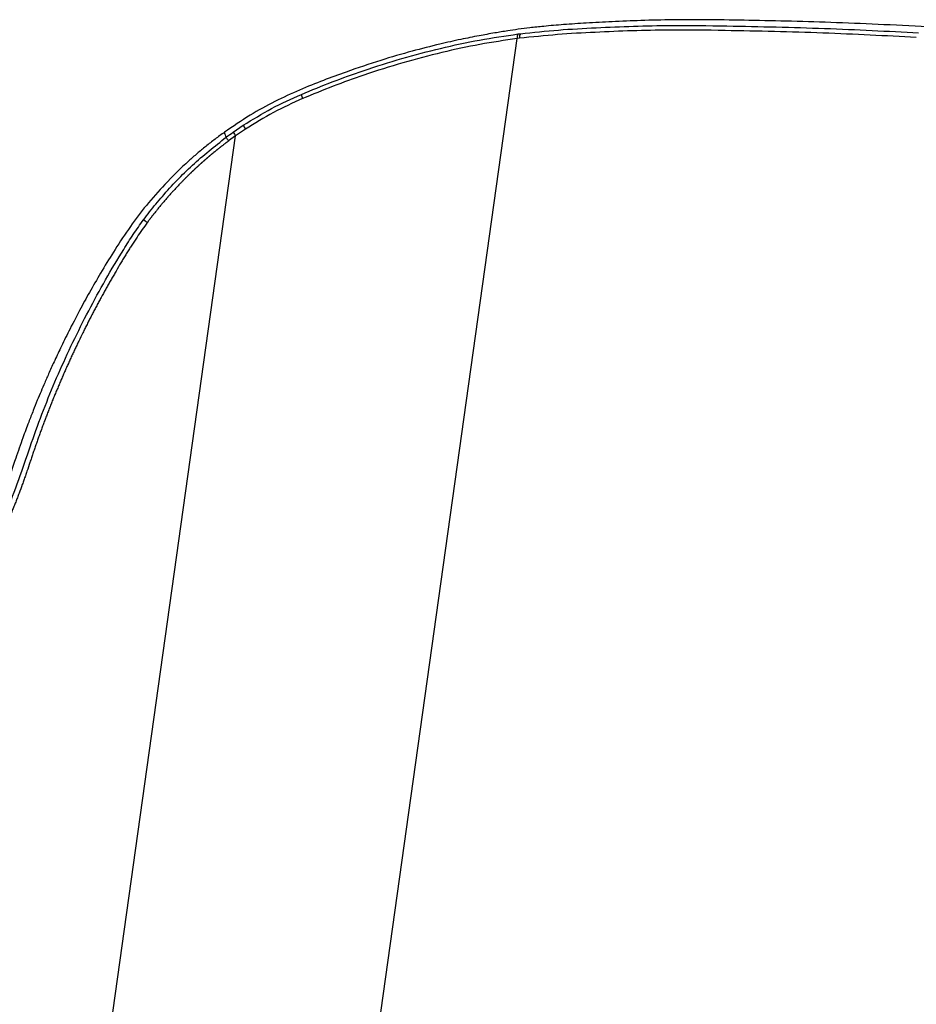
# Paper-space layout 'perp' of a CAD drawing. Header units: millimetres. Extents: x -331 to 264, y -54 to 715.
# Tile 4 of 5: x -68 to 104, y 526 to 715. Entities that reach past the tile are written whole.
import ezdxf

# ---------------------------------------------------------------- set-up
doc = ezdxf.new("R2010")
doc.units = ezdxf.units.MM

psp = doc.layouts.new('perp')

# ---------------------------------------------------------------- linework, layer by layer
at = {"color": 7, "linetype": 'Continuous', "lineweight": 25}
for p, q in [((27.39, 711.93), (27.84, 711.99)), ((-15.19, 408.45), (27.2, 711.05)), ((27.65, 711.11), (27.2, 711.05)), ((-27.07, 693.17), (-25.16, 694.47)), ((-24.76, 693.73), (-26.63, 692.44)), ((-64.71, 420.32), (-26.63, 692.44)), ((-26.63, 692.44), (-27.98, 691.47))]:
    psp.add_line(p, q, dxfattribs=at)
for centre, radius, start, end in [((28.73, 711.18), 1.54, 150.6487, 184.638), ((29.18, 711.23), 1.54, 150.3975, 184.4177), ((-10.94, 700.77), 3.14, 187.094, 202.6451), ((-21.4, 696.05), 6.36, 206.932, 214.5787), ((-20.11, 696.72), 5.52, 203.9752, 212.7744)]:
    psp.add_arc(centre, radius, start, end, dxfattribs=at)
for points, knots in [([(106.85, 713.2), (103.69, 713.38), (97.6, 713.72), (88.5, 714.09), (79.89, 714.36), (71.77, 714.52), (64.19, 714.67), (57.29, 714.66), (51.08, 714.52), (45.56, 714.3), (40.63, 714.03), (36.27, 713.74), (32.67, 713.44), (29.78, 713.13), (27.48, 712.84), (25.25, 712.51), (22.76, 712.1), (19.77, 711.57), (16.28, 710.87), (12.01, 709.91), (6.91, 708.61), (0.92, 706.86), (-4.74, 704.96), (-9.92, 703.04), (-14.48, 701.22), (-19.19, 699.05), (-24.02, 696.39), (-27.14, 694.26), (-28.76, 693.15)], [0, 0, 0, 0, 0.077517, 0.149993, 0.217443, 0.279891, 0.337441, 0.389911, 0.434821, 0.47523, 0.511146, 0.54236, 0.569682, 0.588663, 0.604344, 0.618603, 0.63605, 0.657093, 0.681507, 0.709217, 0.745945, 0.787328, 0.833201, 0.863037, 0.894722, 0.928098, 0.962733, 1, 1, 1, 1]), ([(-14.06, 700.39), (-12.1, 701.2), (-8.17, 702.81), (-1.75, 705.12), (5.18, 707.3), (12.62, 709.25), (20.06, 710.86), (24.95, 711.57), (27.39, 711.93)], [0, 0, 0, 0, 0.141767, 0.28398, 0.46109, 0.638199, 0.819118, 1, 1, 1, 1]), ([(103.54, 711.25), (100.61, 711.41), (94.75, 711.74), (85.68, 712.12), (76.43, 712.4), (66.63, 712.6), (55.25, 712.77), (44.51, 712.39), (34.94, 711.87), (30.08, 711.36), (27.65, 711.11)], [0, 0, 0, 0, 0.124787, 0.249573, 0.374855, 0.500139, 0.640123, 0.819692, 0.909859, 1, 1, 1, 1]), ([(27.84, 711.99), (30.27, 712.24), (35.13, 712.75), (44.75, 713.27), (55.54, 713.65), (66.97, 713.48), (76.77, 713.29), (86.03, 713.01), (95.13, 712.63), (101.02, 712.3), (103.98, 712.14)], [0, 0, 0, 0, 0.089857, 0.179738, 0.360333, 0.50032, 0.624994, 0.749666, 0.874833, 1, 1, 1, 1]), ([(27.2, 711.05), (24.83, 710.71), (20.1, 710.01), (12.79, 708.43), (5.37, 706.49), (-1.59, 704.3), (-8.01, 701.98), (-11.89, 700.37), (-13.84, 699.57)], [0, 0, 0, 0, 0.177011, 0.354051, 0.535008, 0.715967, 0.857775, 1, 1, 1, 1]), ([(-25.16, 694.47), (-23.37, 695.58), (-19.78, 697.81), (-15.97, 699.52), (-14.06, 700.39)], [0, 0, 0, 0, 0.49755, 1, 1, 1, 1]), ([(-13.84, 699.57), (-15.7, 698.72), (-19.45, 697.03), (-22.98, 694.83), (-24.76, 693.73)], [0, 0, 0, 0, 0.497758, 1, 1, 1, 1]), ([(-28.75, 693.15), (-29.36, 692.71), (-30.57, 691.83), (-32.32, 690.47), (-33.99, 689.08), (-36.66, 686.72), (-39.97, 683.47), (-43.68, 679.26), (-46.85, 675.09), (-49.62, 670.89), (-52.11, 666.81), (-54.28, 663.07), (-56.33, 659.36), (-58.2, 655.78), (-59.85, 652.44), (-61.17, 649.65), (-62.23, 647.32), (-63.1, 645.34), (-63.85, 643.57), (-64.59, 641.81), (-65.37, 639.85), (-66.3, 637.46), (-67.43, 634.42), (-68.78, 630.51), (-70.42, 625.76), (-72.66, 620.27), (-75.5, 614.05), (-78.43, 608.51), (-81.19, 603.79), (-83.53, 600.06), (-85.97, 596.61), (-88.61, 593.65), (-91.32, 591.13), (-94.33, 588.76), (-96.56, 587.44), (-97.69, 586.76)], [0, 0, 0, 0, 0.017522, 0.034822, 0.051548, 0.067942, 0.117664, 0.158924, 0.1981, 0.238832, 0.275391, 0.308961, 0.339156, 0.37386, 0.402604, 0.425689, 0.445369, 0.462014, 0.475827, 0.490165, 0.506291, 0.524749, 0.549636, 0.581705, 0.62085, 0.66643, 0.719426, 0.779639, 0.812139, 0.846609, 0.882243, 0.910475, 0.93901, 0.968849, 1, 1, 1, 1]), ([(-28.7, 693.14), (-28.75, 693.11), (-28.85, 693.06), (-28.58, 692.49), (-28.44, 692.18)], [0, 0, 0, 0, 0.47333, 1, 1, 1, 1]), ([(-28.44, 692.18), (-28.44, 692.18), (-27.99, 692.52), (-27.53, 692.85), (-27.07, 693.17)], [0, 0, 0, 0, 0.000029, 1, 1, 1, 1]), ([(-44.23, 676.4), (-43.85, 676.91), (-42.7, 678.44), (-39.71, 682.03), (-34.99, 687.01), (-30.64, 690.45), (-28.44, 692.18)], [0, 0, 0, 0, 0.0854853, 0.2565025, 0.6257048, 1, 1, 1, 1]), ([(-27.98, 691.47), (-27.99, 691.46), (-28.02, 691.44), (-28.06, 691.41), (-28.11, 691.38), (-28.16, 691.34), (-28.22, 691.29), (-28.29, 691.24), (-28.35, 691.19), (-28.42, 691.14), (-28.48, 691.1), (-28.56, 691.04), (-28.66, 690.96), (-28.79, 690.86), (-28.92, 690.76), (-29.05, 690.66), (-29.17, 690.57), (-29.3, 690.47), (-29.43, 690.37), (-29.53, 690.29), (-29.63, 690.21), (-29.71, 690.15), (-29.81, 690.07), (-29.91, 689.99), (-30.01, 689.91), (-30.09, 689.85), (-30.16, 689.79), (-30.24, 689.73), (-30.32, 689.66), (-30.39, 689.6), (-30.49, 689.52), (-30.59, 689.44), (-30.69, 689.36), (-30.77, 689.3), (-30.84, 689.24), (-30.91, 689.18), (-30.96, 689.14), (-31.01, 689.1), (-31.06, 689.06), (-31.1, 689.02), (-31.14, 688.99), (-31.19, 688.95), (-31.25, 688.9), (-31.32, 688.84), (-31.38, 688.79), (-31.44, 688.74), (-31.51, 688.68), (-31.58, 688.63), (-31.64, 688.57), (-31.7, 688.52), (-31.77, 688.46), (-31.84, 688.41), (-31.9, 688.35), (-31.96, 688.3), (-32.02, 688.25), (-32.08, 688.19), (-32.14, 688.14), (-32.22, 688.08), (-32.28, 688.03), (-32.34, 687.97), (-32.4, 687.92), (-32.47, 687.86), (-32.53, 687.8), (-32.59, 687.75), (-32.65, 687.7), (-32.72, 687.64), (-32.78, 687.59), (-32.84, 687.53), (-32.91, 687.47), (-32.98, 687.41), (-33.04, 687.35), (-33.1, 687.3), (-33.16, 687.24), (-33.24, 687.18), (-33.31, 687.11), (-33.38, 687.05), (-33.45, 686.99), (-33.53, 686.92), (-33.6, 686.86), (-33.67, 686.79), (-33.77, 686.7), (-33.86, 686.62), (-33.96, 686.53), (-34.03, 686.46), (-34.08, 686.41), (-34.12, 686.37), (-34.17, 686.34), (-34.22, 686.28), (-34.3, 686.21), (-34.37, 686.15), (-34.44, 686.08), (-34.5, 686.02), (-34.56, 685.97), (-34.61, 685.91), (-34.68, 685.85), (-34.76, 685.78), (-34.83, 685.71), (-34.9, 685.65), (-34.97, 685.58), (-35.04, 685.51), (-35.11, 685.44), (-35.18, 685.38), (-35.25, 685.31), (-35.32, 685.24), (-35.38, 685.19), (-35.43, 685.13), (-35.48, 685.08), (-35.54, 685.03), (-35.59, 684.98), (-35.64, 684.93), (-35.69, 684.88), (-35.74, 684.84), (-35.78, 684.79), (-35.83, 684.75), (-35.89, 684.69), (-35.93, 684.64), (-35.99, 684.59), (-36.04, 684.54), (-36.09, 684.48), (-36.14, 684.44), (-36.2, 684.38), (-36.24, 684.33), (-36.29, 684.29), (-36.34, 684.24), (-36.38, 684.2), (-36.44, 684.14), (-36.48, 684.09), (-36.54, 684.03), (-36.59, 683.99), (-36.64, 683.93), (-36.69, 683.88), (-36.74, 683.83), (-36.79, 683.78), (-36.85, 683.72), (-36.89, 683.68), (-36.97, 683.59), (-37.07, 683.49), (-37.21, 683.35), (-37.34, 683.21), (-37.52, 683.02), (-37.7, 682.83), (-37.88, 682.64), (-38.01, 682.5), (-38.19, 682.31), (-38.36, 682.12), (-38.54, 681.93), (-38.67, 681.78), (-38.8, 681.64), (-38.97, 681.45), (-39.15, 681.25), (-39.32, 681.06), (-39.45, 680.91), (-39.54, 680.8), (-39.61, 680.73), (-39.64, 680.69), (-39.67, 680.66), (-39.7, 680.63), (-39.8, 680.51), (-39.93, 680.36), (-40.1, 680.16), (-40.27, 679.96), (-40.44, 679.77), (-40.61, 679.57), (-40.73, 679.42), (-40.9, 679.22), (-41.07, 679.02), (-41.23, 678.82), (-41.4, 678.62), (-41.56, 678.42), (-41.72, 678.21), (-41.89, 678.01), (-42.05, 677.81), (-42.21, 677.6), (-42.31, 677.48), (-42.39, 677.37), (-42.45, 677.3), (-42.51, 677.22), (-42.57, 677.14), (-42.65, 677.04), (-42.73, 676.94), (-42.8, 676.83), (-42.86, 676.76), (-42.92, 676.68), (-42.98, 676.6), (-43.04, 676.52), (-43.12, 676.42), (-43.2, 676.31), (-43.27, 676.21), (-43.33, 676.13), (-43.38, 676.07), (-43.42, 676.01), (-43.46, 675.96), (-43.49, 675.92), (-43.52, 675.88), (-43.52, 675.88)], [0, 0, 0, 0, 0.00184, 0.004038, 0.006236, 0.010632, 0.01283, 0.017225, 0.021621, 0.023819, 0.028215, 0.032612, 0.037008, 0.0458, 0.054593, 0.058989, 0.067783, 0.076576, 0.080973, 0.089766, 0.094163, 0.09856, 0.102957, 0.111751, 0.116148, 0.120545, 0.124943, 0.12934, 0.133737, 0.138135, 0.142532, 0.151327, 0.155725, 0.160123, 0.16452, 0.168918, 0.171117, 0.173316, 0.177714, 0.179913, 0.182112, 0.184311, 0.188709, 0.193107, 0.195306, 0.199705, 0.204103, 0.208501, 0.210701, 0.215099, 0.219498, 0.223896, 0.226096, 0.230494, 0.234893, 0.237093, 0.241491, 0.24589, 0.250289, 0.252489, 0.256888, 0.261287, 0.265686, 0.267886, 0.272285, 0.276684, 0.278884, 0.283283, 0.287682, 0.292082, 0.296481, 0.298681, 0.303081, 0.30748, 0.31188, 0.316279, 0.320679, 0.325079, 0.329479, 0.333879, 0.338278, 0.347079, 0.351479, 0.355879, 0.360279, 0.36138, 0.36358, 0.36798, 0.372381, 0.376781, 0.381182, 0.385583, 0.387783, 0.392184, 0.396585, 0.400985, 0.405386, 0.409787, 0.414188, 0.418589, 0.42299, 0.427391, 0.431792, 0.436193, 0.440594, 0.442795, 0.447196, 0.449397, 0.453798, 0.455999, 0.4604, 0.462601, 0.464802, 0.469204, 0.471404, 0.475806, 0.478007, 0.482409, 0.48461, 0.489012, 0.491212, 0.495614, 0.497815, 0.500016, 0.504419, 0.50662, 0.511022, 0.513223, 0.517625, 0.519826, 0.524229, 0.52643, 0.530832, 0.533033, 0.537436, 0.539637, 0.548442, 0.557248, 0.566054, 0.574859, 0.592472, 0.601278, 0.610085, 0.618892, 0.636506, 0.645314, 0.654121, 0.662929, 0.671737, 0.689354, 0.698163, 0.706971, 0.71578, 0.717983, 0.720185, 0.722387, 0.72459, 0.725691, 0.74331, 0.752119, 0.760929, 0.77855, 0.78736, 0.796171, 0.804982, 0.822604, 0.831415, 0.840227, 0.857851, 0.866663, 0.875476, 0.893101, 0.901915, 0.910728, 0.915135, 0.919541, 0.923948, 0.928355, 0.932762, 0.941576, 0.945983, 0.95039, 0.954798, 0.959205, 0.963612, 0.968019, 0.976834, 0.981242, 0.985649, 0.990057, 0.992261, 0.994465, 0.998872, 1, 1, 1, 1]), ([(-80.52, 600.84), (-80.52, 600.84), (-79.92, 601.8), (-78.2, 604.7), (-75.48, 609.63), (-72.52, 615.72), (-69.83, 621.93), (-67.52, 628.25), (-65.4, 634.58), (-62.34, 642.88), (-57.87, 653.09), (-52.67, 663.01), (-48.66, 669.81), (-46.52, 673.14), (-45.24, 675.01), (-44.57, 675.93), (-44.23, 676.39)], [0, 0, 0, 0, 0.000001, 0.040226, 0.120692, 0.201361, 0.281823, 0.362483, 0.441315, 0.52013, 0.678272, 0.838554, 0.919157, 0.959549, 0.97977, 1, 1, 1, 1]), ([(-44.23, 676.39), (-44.23, 676.39), (-44.23, 676.39), (-44.23, 676.39), (-44.23, 676.39), (-44.23, 676.39), (-44.23, 676.4), (-44.23, 676.4)], [0, 0, 0, 0, 0.443669, 0.474855, 0.483263, 0.547914, 1, 1, 1, 1]), ([(-43.52, 675.88), (-43.59, 675.93), (-43.73, 676.03), (-43.93, 676.18), (-44.1, 676.3), (-44.19, 676.36), (-44.23, 676.4)], [0, 0, 0, 0, 0.249403, 0.499609, 0.748743, 1, 1, 1, 1]), ([(-43.52, 675.88), (-43.59, 675.93), (-43.73, 676.03), (-43.93, 676.17), (-44.1, 676.3), (-44.19, 676.36), (-44.23, 676.39)], [0, 0, 0, 0, 0.249404, 0.499609, 0.748743, 1, 1, 1, 1]), ([(-43.52, 675.88), (-43.84, 675.43), (-44.34, 674.75), (-45.16, 673.56), (-45.82, 672.57), (-46.47, 671.57), (-46.95, 670.82), (-47.34, 670.18), (-47.73, 669.55), (-48.12, 668.91), (-48.73, 667.89), (-49.34, 666.86), (-49.86, 665.96), (-50.16, 665.44), (-50.46, 664.93), (-50.83, 664.28), (-51.19, 663.63), (-51.7, 662.72), (-52.21, 661.81), (-52.7, 660.89), (-53.05, 660.24), (-53.4, 659.58), (-53.75, 658.92), (-54.1, 658.26), (-54.44, 657.6), (-54.85, 656.8), (-55.18, 656.14), (-55.52, 655.47), (-55.98, 654.54), (-56.5, 653.47), (-57.02, 652.39), (-57.4, 651.58), (-57.78, 650.77), (-58.15, 649.96), (-58.52, 649.15), (-58.83, 648.47), (-59.13, 647.79), (-59.43, 647.11), (-59.79, 646.29), (-60.08, 645.6), (-60.37, 644.92), (-60.66, 644.23), (-61.01, 643.41), (-61.29, 642.72), (-61.57, 642.03), (-61.85, 641.34), (-62.18, 640.51), (-62.45, 639.81), (-62.72, 639.12), (-62.99, 638.42), (-63.25, 637.73), (-63.51, 637.03), (-63.71, 636.47), (-63.97, 635.77), (-64.17, 635.21), (-64.42, 634.51), (-64.62, 633.95), (-64.86, 633.24), (-65.11, 632.54), (-65.4, 631.69), (-65.68, 630.85), (-66.06, 629.72), (-66.44, 628.59), (-66.78, 627.6), (-67.02, 626.9), (-67.22, 626.34), (-67.57, 625.35), (-67.94, 624.38), (-68.36, 623.26), (-68.69, 622.43), (-69.02, 621.6), (-69.3, 620.91), (-69.58, 620.22), (-69.87, 619.54), (-70.21, 618.71), (-70.51, 618.03), (-70.8, 617.35), (-71.11, 616.67), (-71.47, 615.85), (-71.84, 615.04), (-72.22, 614.23), (-72.6, 613.42), (-73.11, 612.35), (-73.64, 611.28), (-74.17, 610.22), (-74.58, 609.43), (-74.99, 608.63), (-75.4, 607.84), (-75.82, 607.06), (-76.25, 606.28), (-76.68, 605.5), (-77.12, 604.72), (-77.56, 603.94), (-77.93, 603.3), (-78.31, 602.66), (-78.83, 601.76), (-79.37, 600.87), (-79.91, 599.99), (-80.3, 599.36), (-80.78, 598.61), (-81.27, 597.86), (-81.65, 597.31), (-82.02, 596.76), (-82.4, 596.21), (-82.93, 595.49), (-83.47, 594.79), (-84.59, 593.41), (-86.36, 591.42), (-88.3, 589.6), (-89.47, 588.59), (-89.77, 588.34), (-89.84, 588.28), (-89.92, 588.22), (-90.09, 588.07), (-90.49, 587.75), (-91.07, 587.3), (-91.6, 586.9), (-91.91, 586.68), (-91.99, 586.62), (-92.02, 586.6), (-92.07, 586.56), (-92.18, 586.49), (-92.39, 586.34), (-92.81, 586.05), (-93.41, 585.64), (-94.03, 585.25), (-94.65, 584.86), (-95.03, 584.64), (-95.29, 584.5)], [0, 0, 0, 0, 0.015383, 0.023752, 0.040492, 0.048862, 0.057233, 0.065605, 0.06979, 0.078162, 0.086535, 0.103281, 0.111654, 0.11584, 0.120027, 0.128401, 0.136775, 0.140962, 0.157711, 0.166085, 0.170273, 0.178648, 0.187024, 0.191211, 0.199587, 0.207963, 0.216339, 0.220527, 0.228904, 0.245658, 0.254035, 0.262412, 0.27079, 0.279168, 0.287546, 0.295924, 0.300113, 0.308492, 0.316871, 0.32525, 0.329439, 0.337818, 0.346198, 0.354577, 0.358767, 0.367147, 0.375527, 0.383907, 0.388097, 0.396478, 0.404858, 0.409049, 0.417429, 0.42162, 0.430001, 0.434192, 0.442573, 0.446763, 0.455145, 0.463527, 0.471908, 0.48029, 0.497053, 0.505435, 0.509625, 0.518007, 0.522197, 0.538959, 0.54734, 0.55572, 0.5641, 0.57248, 0.576669, 0.585049, 0.593428, 0.601807, 0.605996, 0.614375, 0.622753, 0.631131, 0.639509, 0.647886, 0.656264, 0.673017, 0.681394, 0.68977, 0.698145, 0.706521, 0.714896, 0.723271, 0.731645, 0.740019, 0.748393, 0.756766, 0.760953, 0.769326, 0.78607, 0.790256, 0.798628, 0.806999, 0.815369, 0.823739, 0.825831, 0.834199, 0.842567, 0.850933, 0.859297, 0.892768, 0.926209, 0.93456, 0.936647, 0.937169, 0.937299, 0.939386, 0.943561, 0.951908, 0.960253, 0.962339, 0.962861, 0.962991, 0.963513, 0.964556, 0.966641, 0.970813, 0.979154, 0.987494, 0.991663, 1, 1, 1, 1])]:
    psp.add_open_spline(points, degree=3, knots=knots, dxfattribs=at)
psp.add_open_spline([(-27.98, 691.47), (-28.03, 691.54), (-28.13, 691.68), (-28.26, 691.88), (-28.37, 692.05), (-28.42, 692.14), (-28.44, 692.18)], degree=3, dxfattribs=at)

doc.saveas('drawing.dxf')
